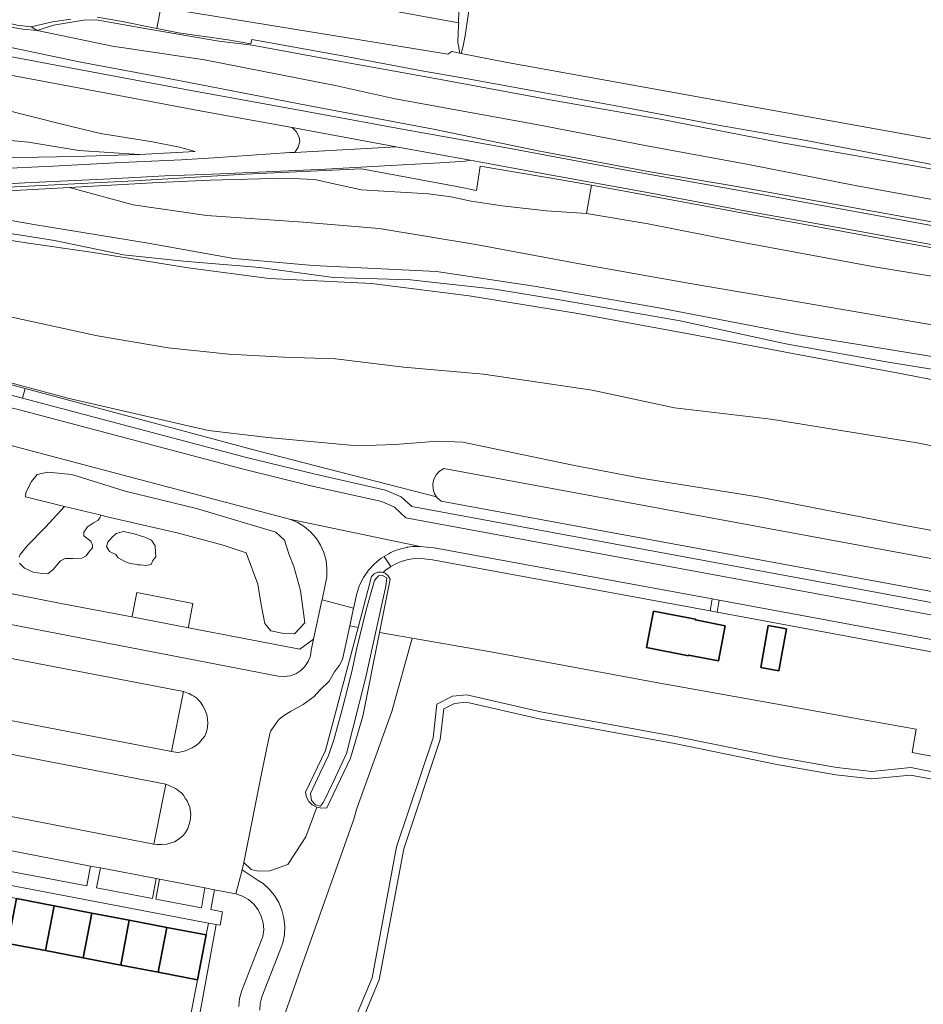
# Model space of a CAD drawing. Header units: metres. Extents: x 33225 to 36661, y 376385 to 377815.
# Tile 43 of 49: x 35009 to 35158, y 377290 to 377451. Entities that reach past the tile are written whole.
import ezdxf

# ---------------------------------------------------------------- set-up
doc = ezdxf.new("R2010")
doc.units = ezdxf.units.M
for name, color, linetype, lineweight in [('B-WE-GR-BEPLANTING_CULTUUR_BOSPLANTSOEN-GV', 252, 'Continuous', 18), ('B-WE-GR-BEPLANTING_CULTUUR_HEESTERS-GV', 252, 'Continuous', 18), ('B-WE-GR-GRAS-GV', 252, 'Continuous', 13), ('B-WE-GR-KWELDER-GV', 252, 'Continuous', 13), ('B-WE-OG-BEBOUWING-GV', 7, 'Continuous', 35), ('B-WE-OG-TERREIN_CULTUURSCHEIDING-GV', 252, 'Continuous', 18), ('B-WE-OG-TERREIN_ERF-GV', 252, 'Continuous', 18), ('B-WE-OG-WATER-GV', 252, 'Continuous', 18), ('B-WE-OG-WATER_SLOOT-GV', 252, 'Continuous', 18), ('B-WE-OG-WEG-GV', 252, 'Continuous', 18), ('B-WE-VH-VERHARDING_ASFALT-GV', 252, 'Continuous', 18), ('B-WE-VH-VERHARDING_BETONSTRAATSTEEN-GV', 252, 'Continuous', 18), ('B-WE-VH-VERHARDING_GESLOTEN-GV', 252, 'Continuous', 18), ('B-WE-VH-VERHARDING_HOUTSNIPPERS-GV', 252, 'Continuous', 18), ('B-WE-VH-VERHARDING_OPEN-GV', 252, 'Continuous', 18), ('B-WE-VH-VERHARDING_STRAATBAKSTEEN-GV', 252, 'Continuous', 18), ('B-WE-VH-VERHARDING_TEGEL-GV', 252, 'Continuous', 18)]:
    doc.layers.add(name, color=color, linetype=linetype, lineweight=lineweight)

msp = doc.modelspace()

# ---------------------------------------------------------------- linework, layer by layer
at = {"layer": 'B-WE-GR-BEPLANTING_CULTUUR_BOSPLANTSOEN-GV'}
msp.add_lwpolyline([(35026.528, 377373.992), (35017.766, 377376.743), (35013.792, 377377.151), (35012.06, 377376.743), (35011.143, 377375.623), (35010.226, 377373.789), (35010.124, 377373.075), (35016.548, 377371.518), (35022.118, 377370.168), (35022.516, 377370.072), (35023.573, 377369.815), (35035.086, 377367.166), (35042.626, 377365.128), (35046.396, 377363.906), (35048.332, 377358.709), (35048.841, 377355.653), (35049.453, 377352.29), (35050.471, 377351.068), (35052.305, 377350.66), (35054.343, 377350.558), (35056.075, 377352.392), (35055.362, 377357.69), (35054.241, 377361.664), (35053.426, 377363.702), (35052.713, 377365.943), (35051.286, 377367.268), (35038.245, 377371.14)], close=True, dxfattribs=at)
for points in [[(35160.768, 377330.157), (35155.844, 377331.095), (35156.539, 377334.927), (35146.643, 377336.657), (35134.348, 377338.889), (35113.783, 377342.597), (35086.603, 377347.625), (35073.696, 377349.865), (35070.333, 377337.787), (35064.589, 377321.871), (35064.127, 377320.099), (35055.412, 377295.58), (35051.374, 377284.202)], [(35063.252, 377284.806), (35067.123, 377294.078), (35071.143, 377315.573), (35077.116, 377333.494), (35077.756, 377339.042), (35080.316, 377340.322), (35082.663, 377340.535), (35094.824, 377337.761), (35117.012, 377333.708), (35133.866, 377330.294), (35143.467, 377328.588), (35149.227, 377327.947), (35155.628, 377328.588), (35161.175, 377327.521)]]:
    msp.add_lwpolyline(points, dxfattribs=at)
at = {"layer": 'B-WE-GR-BEPLANTING_CULTUUR_HEESTERS-GV'}
for points in [[(35003.62, 377315.728), (35003.018, 377312.424), (35020.23, 377309.143), (35020.835, 377312.425)], [(35031.633, 377310.353), (35022.463, 377312.113), (35021.822, 377308.839), (35030.991, 377307.091)], [(35039.638, 377308.817), (35032.175, 377310.249), (35031.58, 377306.979), (35039.047, 377305.556)]]:
    msp.add_lwpolyline(points, close=True, dxfattribs=at)
at = {"layer": 'B-WE-GR-GRAS-GV'}
for points in [[(35033.582, 377459.723), (35081.32, 377450.941), (35081.384, 377452.997)], [(35021.902, 377451.872), (35025.746, 377451.239), (35031.742, 377450.029), (35032.4, 377453.486)], [(35083.056, 377453.362), (35082.384, 377448.834), (35082.031, 377446.903), (35081.756, 377445.941), (35089.005, 377444.491), (35175.288, 377428.935), (35174.644, 377429.594), (35174.214, 377432.405), (35174.492, 377435.218), (35173.151, 377437.588), (35172.276, 377438.891), (35171.747, 377440.09), (35171.799, 377441.268), (35172.514, 377443.747), (35173.703, 377447.053), (35174.38, 377449.368), (35173.205, 377451.796)], [(35005.232, 377426.981), (35014.662, 377427.436), (35025.909, 377428.034), (35035.796, 377428.448), (35041.108, 377428.787), (35053.565, 377429.64), (35054.395, 377429.666), (35054.953, 377430.558), (35055.21, 377431.426), (35055.114, 377432.191), (35054.623, 377433.124), (35053.986, 377433.741), (35038.549, 377436.571), (35019.379, 377440.181), (35002.628, 377443.319)], [(35006.59, 377436.718), (35015.88, 377434.35), (35022.496, 377432.787), (35031.026, 377431.412), (35035.451, 377430.515), (35038.052, 377429.808), (35028.897, 377429.317), (35018.199, 377428.987), (35006.346, 377428.775)], [(35000.206, 377422.985), (35017.401, 377423.912), (35032.005, 377424.716), (35040.511, 377425.099), (35052.7, 377425.461), (35057.693, 377425.207), (35060.583, 377424.545), (35065.383, 377423.544), (35076.398, 377422.855), (35080.059, 377422.402), (35083.381, 377421.668), (35088.489, 377420.881), (35095.759, 377420.059), (35102.368, 377419.618), (35103.187, 377424.266), (35098.428, 377425.105), (35084.846, 377427.421), (35084.246, 377423.409), (35081.045, 377424.088), (35065.362, 377426.997), (35046.224, 377426.082), (35028.052, 377425.031), (35000.65, 377423.612)], [(35161.381, 377408.938), (35149.678, 377410.898), (35138.087, 377412.996), (35126.873, 377415.102), (35112.497, 377417.934), (35102.368, 377419.618), (35095.759, 377420.059), (35088.489, 377420.881), (35083.381, 377421.668), (35080.059, 377422.402), (35076.398, 377422.855), (35065.383, 377423.544), (35060.583, 377424.545), (35057.693, 377425.207), (35052.7, 377425.461), (35040.511, 377425.099), (35032.005, 377424.716), (35017.401, 377423.912), (35027.82, 377421.05), (35039.96, 377419.33), (35055.78, 377418.2), (35068.27, 377417.17), (35084.14, 377414.52), (35101.77, 377411.26), (35119.37, 377408.15), (35138.4, 377404.92), (35156.24, 377401.82), (35176.75, 377398.31)], [(35331.89, 377370.47), (35311.01, 377374.45), (35265.57, 377382.15), (35240.15, 377386.69), (35217.17, 377390.76), (35195.06, 377395.2), (35176.75, 377398.31), (35156.24, 377401.82), (35138.4, 377404.92), (35119.37, 377408.15), (35101.77, 377411.26), (35084.14, 377414.52), (35068.27, 377417.17), (35055.78, 377418.2), (35039.96, 377419.33), (35027.82, 377421.05), (35017.401, 377423.912), (35000.206, 377422.985)], [(35158.275, 377414.185), (35134.053, 377418.617), (35107.09, 377423.578), (35103.187, 377424.266), (35102.368, 377419.618), (35112.497, 377417.934), (35126.873, 377415.102), (35138.087, 377412.996), (35149.678, 377410.898), (35161.381, 377408.938)], [(35342.881, 377362.443), (35322.964, 377366.004), (35296.043, 377370.788), (35273.315, 377374.867), (35256.176, 377377.67), (35235.629, 377381.141), (35214.027, 377385.1), (35192.242, 377389.169), (35175.724, 377392.849), (35160.45, 377395.921), (35137.263, 377399.728), (35114.243, 377404.134), (35093.723, 377407.688), (35077.705, 377410.083), (35057.448, 377411.091), (35044.367, 377412.27), (35029.966, 377414.807), (35011.531, 377417.849), (35003.374, 377419.262)], [(35003.374, 377419.262), (35011.531, 377417.849), (35029.966, 377414.807), (35044.367, 377412.27), (35057.448, 377411.091), (35077.705, 377410.083), (35093.723, 377407.688), (35114.243, 377404.134), (35137.263, 377399.728), (35160.45, 377395.921), (35175.724, 377392.849), (35192.242, 377389.169), (35214.027, 377385.1), (35235.629, 377381.141), (35256.176, 377377.67), (35273.315, 377374.867), (35296.043, 377370.788), (35322.964, 377366.004), (35342.881, 377362.443)], [(35342.12, 377360.28), (35324.12, 377363.94), (35299.58, 377368.31), (35277.82, 377372.21), (35255.51, 377376.43), (35232.12, 377380.53), (35211.73, 377384.02), (35192.2, 377387.99), (35179.08, 377390.48), (35165.83, 377392.98), (35151.94, 377395.19), (35135.12, 377398.24), (35117.75, 377402), (35097.96, 377405.44), (35087.27, 377407.2), (35073.43, 377408.75), (35060.77, 377409.14), (35048.66, 377410.77), (35036.09, 377411.79), (35026.26, 377412.87), (35014.89, 377415.2), (35002.117, 377417.211)], [(35002.117, 377417.211), (35014.89, 377415.2), (35026.26, 377412.87), (35036.09, 377411.79), (35048.66, 377410.77), (35060.77, 377409.14), (35073.43, 377408.75), (35087.27, 377407.2), (35097.96, 377405.44), (35117.75, 377402), (35135.12, 377398.24), (35151.94, 377395.19), (35165.83, 377392.98), (35179.08, 377390.48), (35192.2, 377387.99), (35211.73, 377384.02), (35232.12, 377380.53), (35255.51, 377376.43), (35277.82, 377372.21), (35299.58, 377368.31), (35324.12, 377363.94), (35342.12, 377360.28)], [(35001.902, 377416.108), (35010.274, 377414.797), (35020.954, 377413.283), (35036.862, 377410.727), (35050.206, 377408.936), (35066.989, 377408.127), (35083.08, 377406.107), (35100.927, 377403.23), (35119.716, 377399.759), (35138.556, 377396.197), (35154.243, 377393.304), (35174.706, 377389.298), (35189.629, 377386.76), (35208.482, 377383.199), (35231.545, 377378.664), (35246.191, 377376.334), (35268.092, 377372.224), (35286.829, 377368.869), (35305.901, 377365.235), (35325.828, 377362.047), (35345.663, 377358.461)], [(35345.663, 377358.461), (35325.828, 377362.047), (35305.901, 377365.235), (35286.829, 377368.869), (35268.092, 377372.224), (35246.191, 377376.334), (35231.545, 377378.664), (35208.482, 377383.199), (35189.629, 377386.76), (35174.706, 377389.298), (35154.243, 377393.304), (35138.556, 377396.197), (35119.716, 377399.759), (35100.927, 377403.23), (35083.08, 377406.107), (35066.989, 377408.127), (35050.206, 377408.936), (35036.862, 377410.727), (35020.954, 377413.283), (35010.274, 377414.797), (35001.902, 377416.108)], [(35344.22, 377346.66), (35302.35, 377354.7), (35277.78, 377359.4), (35253.59, 377363.43), (35230.86, 377367.92), (35207.39, 377371.81), (35183.13, 377376.6), (35156.69, 377381.97), (35132.62, 377385.86), (35116.79, 377387.72), (35103.29, 377390.63), (35085.39, 377393.25), (35072.32, 377394.4), (35061.1, 377395.75), (35052.59, 377396.01), (35043.56, 377396.52), (35033.6, 377397.54), (35021.98, 377399.52), (35007.16, 377402.75)], [(35007.16, 377402.75), (35021.98, 377399.52), (35033.6, 377397.54), (35043.56, 377396.52), (35052.59, 377396.01), (35061.1, 377395.75), (35072.32, 377394.4), (35085.39, 377393.25), (35103.29, 377390.63), (35116.79, 377387.72), (35132.62, 377385.86), (35156.69, 377381.97), (35183.13, 377376.6), (35207.39, 377371.81), (35230.86, 377367.92), (35253.59, 377363.43), (35277.78, 377359.4), (35302.35, 377354.7), (35344.22, 377346.66)], [(35002.949, 377393.086), (35017.309, 377389.249), (35040.218, 377383.992), (35049.986, 377382.847), (35064.638, 377381.443), (35070.924, 377381.703), (35077.915, 377382.252), (35082.043, 377382.075), (35100.069, 377378.26), (35111.287, 377376.154), (35130.517, 377373.093), (35154.394, 377368.45), (35168.058, 377365.902), (35218.012, 377356.239), (35238.79, 377352.447), (35273.004, 377346.494), (35303.426, 377340.98), (35340.553, 377334.256)]]:
    msp.add_lwpolyline(points, dxfattribs=at)
for points in [[(34988.268, 377439.782), (34987.45, 377434.761), (34987.7, 377434.72), (34994.5, 377433.17), (35002.34, 377432.15), (35010.62, 377431.36), (35018.92, 377430), (35028.897, 377429.317), (35038.052, 377429.808), (35035.451, 377430.515), (35031.026, 377431.412), (35022.496, 377432.787), (35015.88, 377434.35), (35006.59, 377436.718), (34997.522, 377438.447)], [(34987.45, 377434.761), (34986.323, 377427.849), (34990.125, 377428.093), (34997.804, 377428.355), (35006.346, 377428.775), (35018.199, 377428.987), (35028.897, 377429.317), (35018.92, 377430), (35010.62, 377431.36), (35002.34, 377432.15), (34994.5, 377433.17), (34987.7, 377434.72)]]:
    msp.add_lwpolyline(points, close=True, dxfattribs=at)
at = {"layer": 'B-WE-GR-KWELDER-GV'}
msp.add_lwpolyline([(35081.544, 377445.983), (35081.756, 377445.941), (35082.031, 377446.903), (35082.384, 377448.834), (35083.056, 377453.362), (35083.771, 377458.252), (35085.043, 377466.424), (35086.433, 377475.006), (35084.883, 377470.504), (35083.64, 377464.782), (35082.225, 377458.12), (35081.384, 377452.997), (35081.32, 377450.941), (35081.385, 377450.929), (35081.311, 377450.633), (35081.223, 377447.782)], close=True, dxfattribs=at)
at = {"layer": 'B-WE-OG-BEBOUWING-GV'}
for points in [[(35125.147, 377351.906), (35120.24, 377352.86), (35120.259, 377352.958), (35113.372, 377354.297), (35112.209, 377348.311), (35119.095, 377346.972), (35119.114, 377347.07), (35124.021, 377346.116)], [(35135.197, 377351.41), (35132.223, 377351.942), (35130.991, 377345.053), (35133.965, 377344.521)], [(35014.855, 377305.882), (35008.68, 377307.065), (35007.265, 377299.706), (35013.439, 377298.519)], [(35021.03, 377304.7), (35014.855, 377305.882), (35013.439, 377298.519), (35019.613, 377297.332)], [(35027.205, 377303.518), (35021.03, 377304.7), (35019.613, 377297.332), (35025.787, 377296.145)], [(35033.38, 377302.335), (35027.205, 377303.518), (35025.787, 377296.145), (35031.961, 377294.958)], [(35033.38, 377302.335), (35031.961, 377294.958), (35038.411, 377293.718), (35039.83, 377301.1)]]:
    msp.add_lwpolyline(points, close=True, dxfattribs=at)
at = {"layer": 'B-WE-OG-TERREIN_CULTUURSCHEIDING-GV'}
for points in [[(34991.74, 377360.31), (35016.556, 377355.45), (35027.639, 377353.343), (35027.67, 377353.496), (35028.451, 377357.348), (35037.645, 377355.575), (35036.959, 377351.734), (35036.928, 377351.563), (35055.231, 377348.056), (35057.497, 377349.674), (35058.863, 377356.068), (35058.888, 377356.185), (35059.4, 377358.58), (35059.646, 377359.913), (35059.69, 377361.268), (35059.531, 377362.615), (35059.171, 377363.922), (35058.62, 377365.161), (35058.118, 377365.946), (35057.889, 377366.303), (35056.996, 377367.323), (35055.96, 377368.197), (35054.805, 377368.907), (35053.55, 377369.436), (35007.599, 377381.562)], [(35009.101, 377363.159), (35009.273, 377363.633), (35010.48, 377365.099), (35013.412, 377368.074), (35016.548, 377371.518), (35010.124, 377373.075), (35010.226, 377373.789), (35011.143, 377375.623), (35012.06, 377376.743), (35013.792, 377377.151), (35017.766, 377376.743), (35026.528, 377373.992), (35038.245, 377371.14), (35051.286, 377367.268), (35052.713, 377365.943), (35053.426, 377363.702), (35054.241, 377361.664), (35055.362, 377357.69), (35056.075, 377352.392), (35054.343, 377350.558), (35052.305, 377350.66), (35050.471, 377351.068), (35049.453, 377352.29), (35048.841, 377355.653), (35048.332, 377358.709), (35046.396, 377363.906), (35042.626, 377365.128), (35035.086, 377367.166), (35023.573, 377369.815), (35022.516, 377370.072), (35022.338, 377369.627), (35022.036, 377369.195), (35021.303, 377368.807), (35020.354, 377368.161), (35019.751, 377367.255), (35019.751, 377366.695), (35020.225, 377366.307), (35020.872, 377365.789), (35021.173, 377365.142), (35021.13, 377364.711), (35020.656, 377364.151), (35020.096, 377363.375), (35019.406, 377362.986), (35017.94, 377362.943), (35016.689, 377362.943), (35015.913, 377362.555), (35015.223, 377361.822), (35014.749, 377361.176), (35013.8, 377360.443), (35012.809, 377360.486), (35011.386, 377360.701), (35009.963, 377361.348), (35009.144, 377362.21)], [(35051.374, 377284.202), (35055.412, 377295.58), (35064.127, 377320.099), (35064.589, 377321.871), (35070.333, 377337.787), (35073.696, 377349.865), (35069.884, 377350.527), (35068.316, 377350.79), (35065.6, 377337.07), (35063.54, 377330.13), (35059.64, 377322), (35058.821, 377321.913), (35058.012, 377322.068), (35056.237, 377317.202), (35053.282, 377312.669), (35050.327, 377311.65), (35048.391, 377311.599), (35047.22, 377311.853), (35046.003, 377313.012), (35045.76, 377311.81), (35048.41, 377310.07), (35049.185, 377309.534), (35050.199, 377308.626), (35051.067, 377307.578), (35051.77, 377306.413), (35052.294, 377305.157), (35052.626, 377303.837), (35052.76, 377302.483), (35052.691, 377301.124), (35052.423, 377299.79), (35051.96, 377298.51), (35048.97, 377290.93), (35048.714, 377289.86), (35048.667, 377288.76)], [(35161.175, 377327.521), (35155.628, 377328.588), (35149.227, 377327.947), (35143.467, 377328.588), (35133.866, 377330.294), (35117.012, 377333.708), (35094.824, 377337.761), (35082.663, 377340.535), (35080.316, 377340.322), (35077.756, 377339.042), (35077.116, 377333.494), (35071.143, 377315.573), (35067.123, 377294.078), (35063.252, 377284.806)], [(35064.263, 377284.113), (35068.28, 377293.732), (35072.307, 377315.272), (35078.294, 377333.233), (35078.874, 377338.259), (35080.651, 377339.147), (35082.582, 377339.323), (35094.583, 377336.586), (35116.785, 377332.529), (35133.642, 377329.115), (35143.296, 377327.399), (35149.221, 377326.741), (35155.573, 377327.376), (35160.944, 377326.343)], [(35160.944, 377326.343), (35155.573, 377327.376), (35149.221, 377326.741), (35143.296, 377327.399), (35133.642, 377329.115), (35116.785, 377332.529), (35094.583, 377336.586), (35082.582, 377339.323), (35080.651, 377339.147), (35078.874, 377338.259), (35078.294, 377333.233), (35072.307, 377315.272), (35068.28, 377293.732), (35064.263, 377284.113)], [(35045.193, 377289.33), (35045.34, 377290.674), (35045.69, 377291.98), (35049.17, 377300.82), (35049.301, 377301.961), (35049.21, 377303.105), (35048.9, 377304.211), (35048.383, 377305.236), (35047.678, 377306.143), (35046.812, 377306.897), (35045.817, 377307.469), (35044.73, 377307.84), (35041.229, 377308.512), (35040.629, 377305.254), (35042.54, 377304.89), (35042.13, 377302.69), (35041.503, 377302.81), (35036.74, 377276.756)]]:
    msp.add_lwpolyline(points, dxfattribs=at)
msp.add_lwpolyline([(35031.565, 377363.245), (35031.091, 377362.598), (35030.789, 377361.952), (35029.926, 377361.822), (35029.064, 377361.909), (35028.636, 377361.928), (35028.088, 377361.993), (35027.374, 377362.149), (35026.601, 377362.417), (35026.088, 377362.657), (35025.399, 377363.073), (35024.968, 377363.59), (35023.976, 377364.108), (35023.459, 377364.927), (35023.674, 377365.617), (35024.321, 377366.393), (35025.054, 377367.04), (35026.261, 377367.384), (35027.986, 377366.996), (35029.754, 377366.479), (35030.875, 377365.962), (35031.436, 377365.056), (35031.522, 377363.978)], close=True, dxfattribs=at)
at = {"layer": 'B-WE-OG-TERREIN_ERF-GV'}
msp.add_lwpolyline([(35166.08, 377346.318), (35123.798, 377354.121), (35122.649, 377354.333), (35077.049, 377362.748), (35074.726, 377362.98), (35073.763, 377362.913), (35072.813, 377362.74), (35071.889, 377362.463), (35071, 377362.086), (35070.158, 377361.614), (35069.895, 377361.44), (35069.638, 377361.256), (35069.388, 377361.063), (35069.145, 377360.861), (35068.909, 377360.651), (35069.271, 377360.525), (35069.753, 377360.111), (35070.05, 377359.55), (35068.316, 377350.79), (35069.884, 377350.527), (35073.696, 377349.865), (35086.603, 377347.625), (35113.783, 377342.597), (35134.348, 377338.889), (35146.643, 377336.657), (35156.539, 377334.927), (35155.844, 377331.095), (35160.768, 377330.157)], dxfattribs=at)
for points in [[(35125.147, 377351.906), (35124.021, 377346.116), (35119.114, 377347.07), (35119.095, 377346.972), (35112.209, 377348.311), (35113.372, 377354.297), (35120.259, 377352.958), (35120.24, 377352.86)], [(35133.965, 377344.521), (35130.991, 377345.053), (35132.223, 377351.942), (35135.197, 377351.41)], [(35027.205, 377303.518), (35033.38, 377302.335), (35039.83, 377301.1), (35040.203, 377303.058), (35002.598, 377310.232), (35002.23, 377308.3), (35008.68, 377307.065), (35014.855, 377305.882), (35021.03, 377304.7)], [(35031.916, 377279.715), (35035.584, 377279.01), (35038.411, 377293.718), (35031.961, 377294.958), (35025.787, 377296.145), (35019.613, 377297.332), (35013.439, 377298.519), (35007.265, 377299.706), (35000.816, 377300.946), (34998.545, 377288.385), (35004.023, 377287.35), (35007.615, 377286.672), (35007.183, 377284.386), (35014.004, 377283.097), (35014.436, 377285.384), (35017.253, 377284.853), (35020.07, 377284.321), (35019.638, 377282.034), (35026.283, 377280.779), (35026.714, 377283.066), (35029.531, 377282.534), (35032.348, 377282.002)]]:
    msp.add_lwpolyline(points, close=True, dxfattribs=at)
at = {"layer": 'B-WE-OG-WATER-GV'}
for points in [[(35078.9, 377377.73), (35078.202, 377377.304), (35077.641, 377376.708), (35077.258, 377375.985), (35077.08, 377375.187), (35077.119, 377374.369), (35077.374, 377373.592), (35077.71, 377373.083), (35077.825, 377372.909), (35078.44, 377372.37), (35433.842, 377306.935), (35517.62, 377291.51), (35518.347, 377291.923), (35518.947, 377292.506), (35519.382, 377293.22), (35519.623, 377294.021), (35519.656, 377294.857), (35519.478, 377295.674), (35519.1, 377296.42)], [(35066.03, 377343.231), (35069.344, 377358.402), (35069.513, 377359.75), (35068.839, 377360.171), (35068.165, 377360.115), (35067.518, 377359.329), (35066.113, 377354.492), (35064.566, 377347.998), (35063.864, 377344.882), (35062.88, 377340.885), (35062.037, 377337.544), (35060.829, 377333.154), (35059.93, 377330.6), (35058.497, 377327.624), (35056.98, 377324.339), (35057.152, 377323.196), (35057.798, 377322.494), (35058.613, 377322.27), (35059.119, 377322.916), (35060.692, 377326.228), (35062.883, 377330.917)]]:
    msp.add_lwpolyline(points, close=True, dxfattribs=at)
at = {"layer": 'B-WE-OG-WATER_SLOOT-GV'}
msp.add_lwpolyline([(35008.763, 377450.558), (35011.083, 377450.303), (35014.574, 377451.113), (35017.6, 377451.546)], dxfattribs=at)
for points in [[(35069.271, 377360.525), (35068.909, 377360.651), (35068.672, 377360.733), (35068.038, 377360.707), (35067.457, 377360.451), (35067.01, 377360), (35064.791, 377351.629), (35059.43, 377331.4), (35056.14, 377324.56), (35056.305, 377323.753), (35056.698, 377323.03), (35057.284, 377322.451), (35058.012, 377322.068), (35058.821, 377321.913), (35059.64, 377322), (35063.54, 377330.13), (35065.6, 377337.07), (35068.316, 377350.79), (35070.05, 377359.55), (35069.753, 377360.111)], [(35068.839, 377360.171), (35069.513, 377359.75), (35069.344, 377358.402), (35066.03, 377343.231), (35062.883, 377330.917), (35060.692, 377326.228), (35059.119, 377322.916), (35058.613, 377322.27), (35057.798, 377322.494), (35057.152, 377323.196), (35056.98, 377324.339), (35058.497, 377327.624), (35059.93, 377330.6), (35060.829, 377333.154), (35062.037, 377337.544), (35062.88, 377340.885), (35063.864, 377344.882), (35064.566, 377347.998), (35066.113, 377354.492), (35067.518, 377359.329), (35068.165, 377360.115)]]:
    msp.add_lwpolyline(points, close=True, dxfattribs=at)
at = {"layer": 'B-WE-OG-WEG-GV'}
for points in [[(34984.516, 377397.779), (34980.949, 377398.687), (34980.781, 377398.739), (34978.688, 377399.314), (34977.595, 377399.556), (34972.206, 377400.258), (34972.004, 377399.439), (34972.787, 377399.241), (34978.374, 377397.733), (34978.517, 377397.694), (34980.299, 377397.214), (35003.825, 377391.47), (35005.223, 377390.472), (35009.649, 377389.3), (35010.073, 377390.901)], [(35078.44, 377372.37), (35077.825, 377372.909), (35077.71, 377373.083), (35048.275, 377380.62), (35010.073, 377390.901), (35009.649, 377389.3), (35046.474, 377379.548), (35057.516, 377376.837), (35069.313, 377374.202), (35071.91, 377373.102), (35073.612, 377371.5), (35327.669, 377324.577), (35348.11, 377320.887), (35433.5, 377305.076), (35433.842, 377306.935)], [(35327.669, 377324.577), (35073.612, 377371.5), (35071.91, 377373.102), (35069.313, 377374.202), (35057.516, 377376.837), (35046.474, 377379.548), (35009.649, 377389.3), (35005.223, 377390.472), (35007.101, 377389.132), (35007.8, 377387.721), (35009.137, 377387.367), (35045.98, 377377.61), (35057.06, 377374.89), (35068.7, 377372.29), (35070.8, 377371.4), (35072.67, 377369.64), (35327.31, 377322.61), (35347.75, 377318.92), (35432.387, 377303.248), (35433.036, 377303.128), (35433.138, 377303.109), (35433.5, 377305.076), (35348.11, 377320.887)], [(35077.33, 377364.73), (35075.03, 377364.94), (35074.851, 377364.944), (35074.672, 377364.945), (35074.493, 377364.943), (35074.315, 377364.937), (35074.136, 377364.929), (35073.952, 377364.927), (35073.759, 377364.902), (35072.942, 377364.795), (35072.882, 377364.787), (35072.834, 377364.776), (35071.832, 377364.541), (35070.812, 377364.191), (35070.198, 377363.924), (35069.831, 377363.741), (35069.086, 377363.281), (35070.158, 377361.614), (35071, 377362.086), (35071.889, 377362.463), (35072.813, 377362.74), (35073.763, 377362.913), (35074.726, 377362.98), (35077.049, 377362.748), (35122.649, 377354.333), (35123.003, 377356.302)], [(35067.01, 377360), (35067.457, 377360.451), (35068.038, 377360.707), (35068.672, 377360.733), (35068.909, 377360.651), (35069.145, 377360.861), (35069.388, 377361.063), (35069.638, 377361.256), (35069.895, 377361.44), (35070.158, 377361.614), (35069.086, 377363.281), (35068.608, 377362.986), (35067.5, 377362.071), (35066.527, 377361.013), (35065.708, 377359.831), (35065.058, 377358.549), (35064.59, 377357.19), (35064.098, 377354.928), (35064.072, 377354.811), (35063.439, 377351.903), (35064.791, 377351.629)], [(35124.154, 377356.089), (35123.798, 377354.121), (35166.08, 377346.318), (35166.605, 377346.221), (35166.797, 377347.061), (35166.443, 377348.285)], [(35064.791, 377351.629), (35063.439, 377351.903), (35062.23, 377346.35), (35061.764, 377345.406), (35060.949, 377344.336), (35060.032, 377342.808), (35058.504, 377341.331), (35057.587, 377340.261), (35055.804, 377338.936), (35053.689, 377337.79), (35052.696, 377337.204), (35051.856, 377336.542), (35051.321, 377335.905), (35050.455, 377334.632), (35050.275, 377334.173), (35049.11, 377328.37), (35046.003, 377313.012), (35047.22, 377311.853), (35048.391, 377311.599), (35050.327, 377311.65), (35053.282, 377312.669), (35056.237, 377317.202), (35058.012, 377322.068), (35057.284, 377322.451), (35056.698, 377323.03), (35056.305, 377323.753), (35056.14, 377324.56), (35059.43, 377331.4)]]:
    msp.add_lwpolyline(points, close=True, dxfattribs=at)
for points in [[(34984.516, 377397.779), (35010.073, 377390.901), (35048.275, 377380.62), (35077.71, 377373.083), (35077.374, 377373.592), (35077.119, 377374.369), (35077.08, 377375.187), (35077.258, 377375.985), (35077.641, 377376.708), (35078.202, 377377.304), (35078.9, 377377.73), (35519.1, 377296.42)], [(35340.553, 377334.256), (35303.426, 377340.98), (35273.004, 377346.494), (35238.79, 377352.447), (35218.012, 377356.239), (35168.058, 377365.902), (35154.394, 377368.45), (35130.517, 377373.093), (35111.287, 377376.154), (35100.069, 377378.26), (35082.043, 377382.075), (35077.915, 377382.252), (35070.924, 377381.703), (35064.638, 377381.443), (35049.986, 377382.847), (35040.218, 377383.992), (35017.309, 377389.249), (35002.949, 377393.086)]]:
    msp.add_lwpolyline(points, dxfattribs=at)
at = {"layer": 'B-WE-VH-VERHARDING_ASFALT-GV'}
for points in [[(35347.75, 377318.92), (35327.31, 377322.61), (35072.67, 377369.64), (35070.8, 377371.4), (35068.7, 377372.29), (35057.06, 377374.89), (35045.98, 377377.61), (35009.137, 377387.367)], [(35007.599, 377381.562), (35053.55, 377369.436), (35075.03, 377364.94), (35077.33, 377364.73), (35123.003, 377356.302), (35124.154, 377356.089), (35166.443, 377348.285), (35177.85, 377346.18), (35178.35, 377345.6), (35185.56, 377344.29), (35185.92, 377344.71), (35200.03, 377341.997), (35202.575, 377341.507), (35221.251, 377337.916), (35223.34, 377337.12), (35230.63, 377335.78), (35231.23, 377336.07), (35253.148, 377332.02), (35269.097, 377329.11), (35304.472, 377322.6), (35327.16, 377318.7), (35346.9, 377315.11)]]:
    msp.add_lwpolyline(points, dxfattribs=at)
at = {"layer": 'B-WE-VH-VERHARDING_BETONSTRAATSTEEN-GV'}
for points in [[(35069.086, 377363.281), (35069.831, 377363.741), (35070.198, 377363.924), (35070.812, 377364.191), (35071.832, 377364.541), (35072.834, 377364.776), (35072.882, 377364.787), (35072.942, 377364.795), (35073.759, 377364.902), (35073.952, 377364.927), (35074.136, 377364.929), (35074.315, 377364.937), (35074.493, 377364.943), (35074.672, 377364.945), (35074.851, 377364.944), (35075.03, 377364.94), (35053.55, 377369.436), (35054.805, 377368.907), (35055.96, 377368.197), (35056.996, 377367.323), (35057.889, 377366.303), (35058.118, 377365.946), (35058.62, 377365.161), (35059.171, 377363.922), (35059.531, 377362.615), (35059.69, 377361.268), (35059.646, 377359.913), (35059.4, 377358.58), (35058.888, 377356.185), (35064.072, 377354.811), (35064.098, 377354.928), (35064.59, 377357.19), (35065.058, 377358.549), (35065.708, 377359.831), (35066.527, 377361.013), (35067.5, 377362.071), (35068.608, 377362.986)], [(35124.154, 377356.089), (35123.003, 377356.302), (35122.649, 377354.333), (35123.798, 377354.121)]]:
    msp.add_lwpolyline(points, close=True, dxfattribs=at)
for points in [[(34990.98, 377355.32), (35051.69, 377343.61), (35052.664, 377343.542), (35053.631, 377343.68), (35054.547, 377344.017), (35055.372, 377344.539), (35056.069, 377345.222), (35056.608, 377346.037), (35056.963, 377346.946), (35057.12, 377347.91), (35057.497, 377349.674), (35055.231, 377348.056), (35036.928, 377351.563), (35027.639, 377353.343), (35016.556, 377355.45), (34991.74, 377360.31)], [(35048.667, 377288.76), (35048.714, 377289.86), (35048.97, 377290.93), (35051.96, 377298.51), (35052.423, 377299.79), (35052.691, 377301.124), (35052.76, 377302.483), (35052.626, 377303.837), (35052.294, 377305.157), (35051.77, 377306.413), (35051.067, 377307.578), (35050.199, 377308.626), (35049.185, 377309.534), (35048.41, 377310.07), (35045.76, 377311.81), (35044.73, 377307.84), (35045.817, 377307.469), (35046.812, 377306.897), (35047.678, 377306.143), (35048.383, 377305.236), (35048.9, 377304.211), (35049.21, 377303.105), (35049.301, 377301.961), (35049.17, 377300.82), (35045.69, 377291.98), (35045.34, 377290.674), (35045.193, 377289.33)]]:
    msp.add_lwpolyline(points, dxfattribs=at)
at = {"layer": 'B-WE-VH-VERHARDING_GESLOTEN-GV'}
for points in [[(35514.397, 377352.411), (35485.492, 377357.662), (35448.84, 377364.438), (35422.112, 377369.339), (35397.359, 377373.824), (35363.964, 377379.893), (35341.144, 377384.105), (35315.11, 377388.85), (35279.752, 377395.34), (35256.024, 377399.682), (35253.131, 377400.211), (35231.161, 377404.183), (35204.402, 377409.137), (35181.277, 377413.508), (35171.344, 377415.416), (35130.222, 377422.926), (35108.28, 377426.883), (35089.497, 377430.378), (35071.799, 377433.536), (35054.217, 377436.789), (35037.049, 377439.897), (35017.764, 377443.527), (34995.07, 377447.776)], [(35002.628, 377443.319), (35019.379, 377440.181), (35038.549, 377436.571), (35053.986, 377433.741), (35071.058, 377430.596), (35083.234, 377428.411), (35093.58, 377426.49), (35112.356, 377423.091), (35128.355, 377420.096), (35144.93, 377417.136), (35164.343, 377413.567), (35180.456, 377410.642), (35202.33, 377406.443), (35231.903, 377401.049), (35254.891, 377396.835), (35278.78, 377392.595), (35306.393, 377387.404), (35331.71, 377382.637)]]:
    msp.add_lwpolyline(points, dxfattribs=at)
msp.add_lwpolyline([(35054.395, 377429.666), (35071.058, 377430.596), (35053.986, 377433.741), (35054.623, 377433.124), (35055.114, 377432.191), (35055.21, 377431.426), (35054.953, 377430.558)], close=True, dxfattribs=at)
at = {"layer": 'B-WE-VH-VERHARDING_HOUTSNIPPERS-GV'}
msp.add_lwpolyline([(35009.144, 377362.21), (35009.963, 377361.348), (35011.386, 377360.701), (35012.809, 377360.486), (35013.8, 377360.443), (35014.749, 377361.176), (35015.223, 377361.822), (35015.913, 377362.555), (35016.689, 377362.943), (35017.94, 377362.943), (35019.406, 377362.986), (35020.096, 377363.375), (35020.656, 377364.151), (35021.13, 377364.711), (35021.173, 377365.142), (35020.872, 377365.789), (35020.225, 377366.307), (35019.751, 377366.695), (35019.751, 377367.255), (35020.354, 377368.161), (35021.303, 377368.807), (35022.036, 377369.195), (35022.338, 377369.627), (35022.516, 377370.072), (35022.118, 377370.168), (35016.548, 377371.518), (35013.412, 377368.074), (35010.48, 377365.099), (35009.273, 377363.633), (35009.101, 377363.159)], dxfattribs=at)
msp.add_lwpolyline([(35031.565, 377363.245), (35031.522, 377363.978), (35031.436, 377365.056), (35030.875, 377365.962), (35029.754, 377366.479), (35027.986, 377366.996), (35026.261, 377367.384), (35025.054, 377367.04), (35024.321, 377366.393), (35023.674, 377365.617), (35023.459, 377364.927), (35023.976, 377364.108), (35024.968, 377363.59), (35025.399, 377363.073), (35026.088, 377362.657), (35026.601, 377362.417), (35027.374, 377362.149), (35028.088, 377361.993), (35028.636, 377361.928), (35029.064, 377361.909), (35029.926, 377361.822), (35030.789, 377361.952), (35031.091, 377362.598)], close=True, dxfattribs=at)
at = {"layer": 'B-WE-VH-VERHARDING_OPEN-GV'}
for points in [[(35011.083, 377450.303), (35008.763, 377450.558), (35004.426, 377451.571), (34995.739, 377453.204), (34986.572, 377455.196), (34975.471, 377458.308), (34967.521, 377460.267), (34956.628, 377462.838), (34947.447, 377464.902), (34940.56, 377466.735), (34936.742, 377467.686), (34937.153, 377466.978), (34949.948, 377464.118), (34960.837, 377461.262), (34973.679, 377458.235), (34973.69, 377458.232), (34984.041, 377455.405), (34995.446, 377452.806), (35006.818, 377450.404), (35009.683, 377449.92), (35012.063, 377449.723)], [(35033.582, 377459.723), (35032.4, 377453.486), (35078.592, 377445.978), (35079.538, 377445.843), (35080.212, 377446.249), (35081.544, 377445.983), (35081.223, 377447.782), (35081.311, 377450.633), (35081.385, 377450.929), (35081.32, 377450.941)]]:
    msp.add_lwpolyline(points, close=True, dxfattribs=at)
for points in [[(35175.288, 377428.935), (35089.005, 377444.491), (35081.756, 377445.941), (35081.544, 377445.983), (35080.212, 377446.249), (35079.538, 377445.843), (35078.592, 377445.978), (35032.4, 377453.486), (35031.742, 377450.029), (35035.307, 377449.309), (35043.396, 377448.149), (35047.201, 377447.511), (35047.354, 377448.225), (35062.221, 377445.546), (35075.302, 377443.089), (35082.234, 377441.886), (35094.85, 377439.558), (35108.089, 377437.162), (35123.997, 377434.146), (35137.824, 377431.718), (35156.551, 377428.167), (35173.233, 377424.954)], [(35017.6, 377451.546), (35014.574, 377451.113), (35011.083, 377450.303), (35012.063, 377449.723), (35014.74, 377450.562), (35019.698, 377451.391), (35021.759, 377451.431), (35030.419, 377449.9), (35041.933, 377447.947), (35047.377, 377447.277), (35061.988, 377444.609), (35078.092, 377441.689), (35096.383, 377438.309), (35115.051, 377435.052), (35134.15, 377431.326), (35155.853, 377427.544), (35178.245, 377423.489)], [(35178.245, 377423.489), (35155.853, 377427.544), (35134.15, 377431.326), (35115.051, 377435.052), (35096.383, 377438.309), (35078.092, 377441.689), (35061.988, 377444.609), (35047.377, 377447.277), (35041.933, 377447.947), (35030.419, 377449.9), (35021.759, 377451.431), (35019.698, 377451.391), (35014.74, 377450.562), (35012.063, 377449.723), (35024.45, 377447.15), (35039.55, 377444.91), (35061.01, 377440.67), (35070.87, 377438.47), (35094.11, 377434.24), (35111.96, 377430.82), (35128.97, 377427.67), (35146.79, 377424.19), (35165.25, 377420.83)], [(35173.233, 377424.954), (35156.551, 377428.167), (35137.824, 377431.718), (35123.997, 377434.146), (35108.089, 377437.162), (35094.85, 377439.558), (35082.234, 377441.886), (35075.302, 377443.089), (35062.221, 377445.546), (35047.354, 377448.225), (35047.201, 377447.511), (35043.396, 377448.149), (35035.307, 377449.309), (35031.742, 377450.029), (35025.746, 377451.239), (35021.902, 377451.872)], [(35328.86, 377391.23), (35311.59, 377394.34), (35296.08, 377397.54), (35278.28, 377399.55), (35248.17, 377405.77), (35225.02, 377409.67), (35202.91, 377413.72), (35185.09, 377417), (35165.25, 377420.83), (35146.79, 377424.19), (35128.97, 377427.67), (35111.96, 377430.82), (35094.11, 377434.24), (35070.87, 377438.47), (35061.01, 377440.67), (35039.55, 377444.91), (35024.45, 377447.15), (35012.063, 377449.723), (35009.683, 377449.92), (35006.818, 377450.404)], [(34995.07, 377447.776), (35017.764, 377443.527), (35037.049, 377439.897), (35054.217, 377436.789), (35071.799, 377433.536), (35089.497, 377430.378), (35108.28, 377426.883), (35130.222, 377422.926), (35171.344, 377415.416), (35181.277, 377413.508), (35204.402, 377409.137), (35231.161, 377404.183), (35253.131, 377400.211), (35256.024, 377399.682), (35279.752, 377395.34), (35315.11, 377388.85), (35341.144, 377384.105), (35363.964, 377379.893), (35397.359, 377373.824), (35422.112, 377369.339), (35448.84, 377364.438), (35485.492, 377357.662), (35514.397, 377352.411)], [(35003.039, 377447.904), (35018.944, 377444.552), (35035.327, 377441.499), (35056.551, 377437.398), (35077.215, 377433.497), (35094.382, 377429.928), (35112.498, 377426.561), (35127.398, 377424.042), (35147.514, 377420.353), (35168.772, 377416.507), (35181.622, 377414.265), (35210.193, 377409.025), (35244.966, 377402.626), (35269.281, 377398.177), (35290.077, 377394.168), (35314.326, 377389.648), (35335.063, 377385.944)], [(35335.063, 377385.944), (35314.326, 377389.648), (35290.077, 377394.168), (35269.281, 377398.177), (35244.966, 377402.626), (35210.193, 377409.025), (35181.622, 377414.265), (35168.772, 377416.507), (35147.514, 377420.353), (35127.398, 377424.042), (35112.498, 377426.561), (35094.382, 377429.928), (35077.215, 377433.497), (35056.551, 377437.398), (35035.327, 377441.499), (35018.944, 377444.552), (35003.039, 377447.904)], [(34998.561, 377424.01), (35010.021, 377424.68), (35024.089, 377425.323), (35033.019, 377425.818), (35039.494, 377426.055), (35049.696, 377426.484), (35059.441, 377426.938), (35070.121, 377427.503), (35078.214, 377427.945), (35082.382, 377428.25), (35083.234, 377428.411), (35071.058, 377430.596), (35054.395, 377429.666), (35053.565, 377429.64), (35041.108, 377428.787), (35035.796, 377428.448), (35025.909, 377428.034), (35014.662, 377427.436), (35005.232, 377426.981)], [(35331.71, 377382.637), (35306.393, 377387.404), (35278.78, 377392.595), (35254.891, 377396.835), (35231.903, 377401.049), (35202.33, 377406.443), (35180.456, 377410.642), (35164.343, 377413.567), (35144.93, 377417.136), (35128.355, 377420.096), (35112.356, 377423.091), (35093.58, 377426.49), (35083.234, 377428.411), (35082.382, 377428.25), (35078.214, 377427.945), (35070.121, 377427.503), (35059.441, 377426.938), (35049.696, 377426.484), (35039.494, 377426.055), (35033.019, 377425.818), (35024.089, 377425.323), (35010.021, 377424.68), (34998.561, 377424.01)], [(35000.65, 377423.612), (35028.052, 377425.031), (35046.224, 377426.082), (35065.362, 377426.997), (35081.045, 377424.088), (35084.246, 377423.409), (35084.846, 377427.421), (35098.428, 377425.105), (35103.187, 377424.266), (35107.09, 377423.578), (35134.053, 377418.617), (35158.275, 377414.185), (35181.933, 377409.835), (35223.643, 377402.01), (35241.624, 377398.727), (35270.761, 377393.553), (35289.406, 377390.086), (35337.109, 377381.144), (35387.789, 377372.027), (35435.689, 377363.213), (35483.308, 377354.576), (35510.049, 377349.688)]]:
    msp.add_lwpolyline(points, dxfattribs=at)
at = {"layer": 'B-WE-VH-VERHARDING_STRAATBAKSTEEN-GV'}
for points in [[(35003.62, 377315.728), (35020.835, 377312.425), (35022.463, 377312.113), (35031.633, 377310.353), (35032.175, 377310.249), (35039.638, 377308.817), (35041.229, 377308.512), (35044.73, 377307.84), (35045.76, 377311.81), (35046.003, 377313.012), (35049.11, 377328.37), (35050.275, 377334.173), (35050.455, 377334.632), (35051.321, 377335.905), (35051.856, 377336.542), (35052.696, 377337.204), (35053.689, 377337.79), (35055.804, 377338.936), (35057.587, 377340.261), (35058.504, 377341.331), (35060.032, 377342.808), (35060.949, 377344.336), (35061.764, 377345.406), (35062.23, 377346.35), (35063.439, 377351.903), (35064.072, 377354.811), (35058.888, 377356.185), (35058.863, 377356.068), (35057.497, 377349.674), (35057.12, 377347.91), (35056.963, 377346.946), (35056.608, 377346.037), (35056.069, 377345.222), (35055.372, 377344.539), (35054.547, 377344.017), (35053.631, 377343.68), (35052.664, 377343.542), (35051.69, 377343.61), (34990.98, 377355.32)], [(35001.49, 377347.75), (35036.128, 377341.075), (35036.647, 377340.906), (35037.037, 377340.743), (35037.498, 377340.521), (35037.832, 377340.346), (35038.31, 377339.98), (35038.596, 377339.677), (35038.93, 377339.327), (35039.264, 377338.755), (35039.567, 377338.277), (35039.773, 377337.705), (35040.024, 377337.12), (35040.076, 377336.448), (35040.123, 377335.986), (35040.076, 377335.207), (35039.901, 377334.459), (35039.598, 377333.775), (35039.185, 377333.25), (35038.739, 377332.693), (35038.246, 377332.264), (35037.546, 377331.866), (35036.846, 377331.5), (35036.226, 377331.277), (35035.486, 377331.134), (35035.112, 377331.102), (35034.163, 377331.22), (35000, 377337.807)], [(34998.59, 377332.56), (35033.231, 377325.862), (35033.636, 377325.697), (35033.994, 377325.546), (35034.289, 377325.395), (35034.814, 377325.14), (35035.148, 377324.925), (35035.506, 377324.639), (35035.784, 377324.424), (35036.118, 377324.042), (35036.468, 377323.485), (35036.707, 377323.135), (35036.93, 377322.563), (35037.127, 377322.071), (35037.232, 377321.608), (35037.295, 377320.988), (35037.248, 377320.399), (35037.2, 377319.842), (35036.993, 377319.142), (35036.802, 377318.585), (35036.468, 377317.917), (35036.118, 377317.503), (35035.736, 377317.169), (35035.211, 377316.787), (35034.607, 377316.421), (35033.939, 377316.167), (35033.398, 377316.04), (35032.491, 377315.944), (35031.807, 377315.976), (35031.219, 377315.998), (34996.72, 377322.7)]]:
    msp.add_lwpolyline(points, dxfattribs=at)
for points in [[(35036.128, 377341.075), (35001.49, 377347.75), (34999.61, 377337.89), (35000, 377337.807), (35034.163, 377331.22)], [(35033.231, 377325.862), (34998.59, 377332.56), (34996.72, 377322.7), (35031.219, 377315.998)]]:
    msp.add_lwpolyline(points, close=True, dxfattribs=at)
at = {"layer": 'B-WE-VH-VERHARDING_TEGEL-GV'}
for points in [[(35037.645, 377355.575), (35028.451, 377357.348), (35027.67, 377353.496), (35027.639, 377353.343), (35036.928, 377351.563), (35036.959, 377351.734)], [(35040.123, 377335.986), (35040.076, 377336.448), (35040.024, 377337.12), (35039.773, 377337.705), (35039.567, 377338.277), (35039.264, 377338.755), (35038.93, 377339.327), (35038.596, 377339.677), (35038.31, 377339.98), (35037.832, 377340.346), (35037.498, 377340.521), (35037.037, 377340.743), (35036.647, 377340.906), (35036.128, 377341.075), (35034.163, 377331.22), (35035.112, 377331.102), (35035.486, 377331.134), (35036.226, 377331.277), (35036.846, 377331.5), (35037.546, 377331.866), (35038.246, 377332.264), (35038.739, 377332.693), (35039.185, 377333.25), (35039.598, 377333.775), (35039.901, 377334.459), (35040.076, 377335.207)], [(35037.248, 377320.399), (35037.295, 377320.988), (35037.232, 377321.608), (35037.127, 377322.071), (35036.93, 377322.563), (35036.707, 377323.135), (35036.468, 377323.485), (35036.118, 377324.042), (35035.784, 377324.424), (35035.506, 377324.639), (35035.148, 377324.925), (35034.814, 377325.14), (35034.289, 377325.395), (35033.994, 377325.546), (35033.636, 377325.697), (35033.231, 377325.862), (35031.219, 377315.998), (35031.807, 377315.976), (35032.491, 377315.944), (35033.398, 377316.04), (35033.939, 377316.167), (35034.607, 377316.421), (35035.211, 377316.787), (35035.736, 377317.169), (35036.118, 377317.503), (35036.468, 377317.917), (35036.802, 377318.585), (35036.993, 377319.142), (35037.2, 377319.842)]]:
    msp.add_lwpolyline(points, close=True, dxfattribs=at)
for points in [[(35002.598, 377310.232), (35040.203, 377303.058), (35041.503, 377302.81), (35042.13, 377302.69), (35042.54, 377304.89), (35040.629, 377305.254), (35041.229, 377308.512), (35039.638, 377308.817), (35039.047, 377305.556), (35031.58, 377306.979), (35032.175, 377310.249), (35031.633, 377310.353), (35030.991, 377307.091), (35021.822, 377308.839), (35022.463, 377312.113), (35020.835, 377312.425), (35020.23, 377309.143), (35003.018, 377312.424)], [(34988.333, 377285.759), (35036.74, 377276.756), (35041.503, 377302.81), (35040.203, 377303.058), (35039.83, 377301.1), (35038.411, 377293.718), (35035.584, 377279.01), (35031.916, 377279.715), (35029.1, 377280.247), (35026.283, 377280.779), (35019.638, 377282.034), (35016.821, 377282.566), (35014.004, 377283.097), (35007.183, 377284.386)]]:
    msp.add_lwpolyline(points, dxfattribs=at)

doc.saveas('drawing.dxf')
